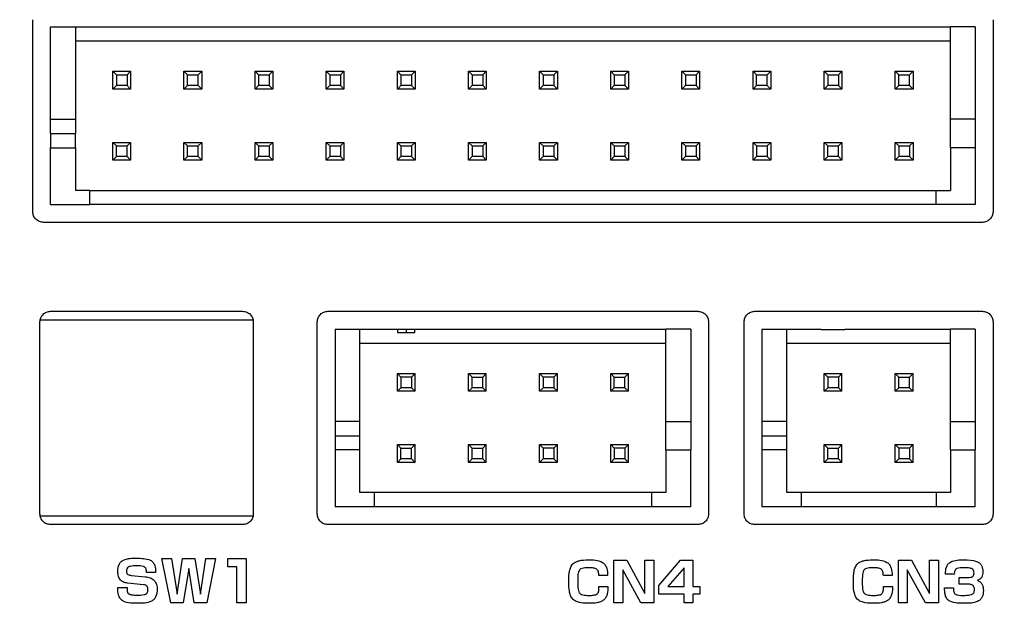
# Model space of a CAD drawing. Header units: millimetres. Extents: x 5 to 292, y 5 to 205.
# Tile 5 of 19: x 68 to 95, y 67 to 84. Entities that reach past the tile are written whole.
import ezdxf

# ---------------------------------------------------------------- set-up
doc = ezdxf.new("R2010")
doc.units = ezdxf.units.MM
doc.styles.add('SLDTEXTSTYLE0', font='TXT', dxfattribs={"width": 0.75, "bigfont": 'bigfont'})
doc.dimstyles.new('SLDDIMSTYLE1', dxfattribs={"dimtxt": 3.5, "dimasz": 2.5, "dimexe": 0, "dimexo": 0.0625, "dimgap": 0.875, "dimtad": 1, "dimdec": 1, "dimrnd": 1e-09, "dimzin": 12, "dimdsep": 46, "dimtxsty": 'SLDTEXTSTYLE0', "dimsah": 1, "dimcen": 0.09, "dimadec": 0, "dimazin": 3, "dimtfac": 1, "dimtdec": 1, "dimtofl": 0, "dimtmove": 0, "dimatfit": 3, "dimfxl": 1, "dimfrac": 2, "dimtolj": 1, "dimtzin": 12, "dimarcsym": 0})

# ---------------------------------------------------------------- blocks, each defined once
blk = doc.blocks.new('_D_1')
at = {"color": 7, "linetype": 'Continuous', "lineweight": 0}
for p, q in [((27.651, 72.708), (27.651, 38.787)), ((108.251, 72.708), (108.251, 38.787)), ((27.651, 39.787), (108.251, 39.787))]:
    blk.add_line(p, q, dxfattribs=at)
at = {"color": 7, "linetype": 'Continuous', "lineweight": 18}
for points in [[(27.651, 39.787), (30.151, 39.287), (30.151, 40.287)], [(108.251, 39.787), (105.751, 40.287), (105.751, 39.287)]]:
    blk.add_solid(points, dxfattribs=at)
at = {"color": 7, "linetype": 'Continuous', "lineweight": 18, "insert": (64.228, 44.299), "char_height": 3.5, "attachment_point": 1, "rotation": 0, "style": 'SLDTEXTSTYLE0'}
blk.add_mtext('80.6', dxfattribs=at)

msp = doc.modelspace()

# ---------------------------------------------------------------- linework, layer by layer
at = {"color": 7, "linetype": 'Continuous', "lineweight": 25}
for p, q in [((67.969, 78.671), (67.969, 84.071)), ((94.969, 84.071), (94.969, 78.671)), ((68.469, 83.871), (69.169, 83.871)), ((68.469, 81.271), (68.469, 83.871)), ((69.169, 83.871), (69.169, 81.271)), ((69.169, 83.871), (93.769, 83.871)), ((94.469, 83.871), (93.769, 83.871)), ((93.769, 81.271), (93.769, 83.871)), ((94.469, 83.871), (94.469, 81.271)), ((93.769, 83.471), (69.169, 83.471)), ((70.219, 82.621), (70.319, 82.521)), ((70.219, 82.621), (70.719, 82.621)), ((70.219, 82.121), (70.219, 82.621)), ((70.319, 82.521), (70.319, 82.221)), ((70.319, 82.521), (70.619, 82.521)), ((70.719, 82.621), (70.619, 82.521)), ((70.619, 82.521), (70.619, 82.221)), ((70.719, 82.621), (70.719, 82.121)), ((72.319, 82.521), (72.219, 82.621)), ((72.219, 82.621), (72.719, 82.621)), ((72.219, 82.121), (72.219, 82.621)), ((72.319, 82.521), (72.619, 82.521)), ((72.319, 82.221), (72.319, 82.521)), ((72.619, 82.521), (72.719, 82.621)), ((72.619, 82.221), (72.619, 82.521)), ((72.719, 82.621), (72.719, 82.121)), ((74.219, 82.121), (74.219, 82.621)), ((74.219, 82.621), (74.319, 82.521)), ((74.219, 82.621), (74.719, 82.621)), ((74.319, 82.521), (74.319, 82.221)), ((74.319, 82.521), (74.619, 82.521)), ((74.719, 82.621), (74.619, 82.521)), ((74.619, 82.521), (74.619, 82.221)), ((74.719, 82.621), (74.719, 82.121)), ((76.219, 82.621), (76.319, 82.521)), ((76.219, 82.621), (76.719, 82.621)), ((76.219, 82.121), (76.219, 82.621)), ((76.319, 82.521), (76.319, 82.221)), ((76.319, 82.521), (76.619, 82.521)), ((76.719, 82.621), (76.619, 82.521)), ((76.619, 82.521), (76.619, 82.221)), ((76.719, 82.621), (76.719, 82.121)), ((78.219, 82.621), (78.319, 82.521)), ((78.219, 82.621), (78.719, 82.621)), ((78.219, 82.121), (78.219, 82.621)), ((78.319, 82.521), (78.319, 82.221)), ((78.319, 82.521), (78.619, 82.521)), ((78.719, 82.621), (78.619, 82.521)), ((78.619, 82.521), (78.619, 82.221)), ((78.719, 82.621), (78.719, 82.121)), ((80.219, 82.621), (80.319, 82.521)), ((80.219, 82.621), (80.719, 82.621)), ((80.219, 82.121), (80.219, 82.621)), ((80.319, 82.521), (80.619, 82.521)), ((80.319, 82.521), (80.319, 82.221)), ((80.719, 82.621), (80.619, 82.521)), ((80.619, 82.521), (80.619, 82.221)), ((80.719, 82.621), (80.719, 82.121)), ((82.219, 82.621), (82.319, 82.521)), ((82.219, 82.621), (82.719, 82.621)), ((82.219, 82.121), (82.219, 82.621)), ((82.319, 82.521), (82.319, 82.221)), ((82.319, 82.521), (82.619, 82.521)), ((82.719, 82.621), (82.619, 82.521)), ((82.619, 82.521), (82.619, 82.221)), ((82.719, 82.621), (82.719, 82.121)), ((84.219, 82.121), (84.219, 82.621)), ((84.219, 82.621), (84.319, 82.521)), ((84.219, 82.621), (84.719, 82.621)), ((84.319, 82.521), (84.319, 82.221)), ((84.319, 82.521), (84.619, 82.521)), ((84.719, 82.621), (84.619, 82.521)), ((84.619, 82.521), (84.619, 82.221)), ((84.719, 82.621), (84.719, 82.121)), ((86.219, 82.621), (86.319, 82.521)), ((86.219, 82.621), (86.719, 82.621)), ((86.219, 82.121), (86.219, 82.621)), ((86.319, 82.521), (86.619, 82.521)), ((86.319, 82.521), (86.319, 82.221)), ((86.719, 82.621), (86.619, 82.521)), ((86.619, 82.521), (86.619, 82.221)), ((86.719, 82.621), (86.719, 82.121)), ((88.319, 82.521), (88.219, 82.621)), ((88.219, 82.621), (88.719, 82.621)), ((88.219, 82.121), (88.219, 82.621)), ((88.319, 82.521), (88.619, 82.521)), ((88.319, 82.221), (88.319, 82.521)), ((88.619, 82.521), (88.719, 82.621)), ((88.619, 82.221), (88.619, 82.521)), ((88.719, 82.621), (88.719, 82.121)), ((90.219, 82.621), (90.319, 82.521)), ((90.219, 82.621), (90.719, 82.621)), ((90.219, 82.121), (90.219, 82.621)), ((90.319, 82.521), (90.619, 82.521)), ((90.319, 82.521), (90.319, 82.221)), ((90.719, 82.621), (90.619, 82.521)), ((90.619, 82.521), (90.619, 82.221)), ((90.719, 82.621), (90.719, 82.121)), ((92.319, 82.521), (92.219, 82.621)), ((92.219, 82.621), (92.719, 82.621)), ((92.219, 82.121), (92.219, 82.621)), ((92.319, 82.221), (92.319, 82.521)), ((92.319, 82.521), (92.619, 82.521)), ((92.619, 82.521), (92.719, 82.621)), ((92.619, 82.221), (92.619, 82.521)), ((92.719, 82.621), (92.719, 82.121)), ((70.319, 82.221), (70.219, 82.121)), ((70.719, 82.121), (70.219, 82.121)), ((70.619, 82.221), (70.319, 82.221)), ((70.619, 82.221), (70.719, 82.121)), ((72.219, 82.121), (72.319, 82.221)), ((72.719, 82.121), (72.219, 82.121)), ((72.619, 82.221), (72.319, 82.221)), ((72.719, 82.121), (72.619, 82.221)), ((74.319, 82.221), (74.219, 82.121)), ((74.719, 82.121), (74.219, 82.121)), ((74.619, 82.221), (74.319, 82.221)), ((74.619, 82.221), (74.719, 82.121)), ((76.319, 82.221), (76.219, 82.121)), ((76.719, 82.121), (76.219, 82.121)), ((76.619, 82.221), (76.319, 82.221)), ((76.619, 82.221), (76.719, 82.121)), ((78.319, 82.221), (78.219, 82.121)), ((78.719, 82.121), (78.219, 82.121)), ((78.619, 82.221), (78.319, 82.221)), ((78.619, 82.221), (78.719, 82.121)), ((80.319, 82.221), (80.219, 82.121)), ((80.719, 82.121), (80.219, 82.121)), ((80.619, 82.221), (80.319, 82.221)), ((80.619, 82.221), (80.719, 82.121)), ((82.319, 82.221), (82.219, 82.121)), ((82.719, 82.121), (82.219, 82.121)), ((82.619, 82.221), (82.319, 82.221)), ((82.619, 82.221), (82.719, 82.121)), ((84.319, 82.221), (84.219, 82.121)), ((84.719, 82.121), (84.219, 82.121)), ((84.619, 82.221), (84.319, 82.221)), ((84.619, 82.221), (84.719, 82.121)), ((86.319, 82.221), (86.219, 82.121)), ((86.719, 82.121), (86.219, 82.121)), ((86.619, 82.221), (86.319, 82.221)), ((86.619, 82.221), (86.719, 82.121)), ((88.219, 82.121), (88.319, 82.221)), ((88.719, 82.121), (88.219, 82.121)), ((88.619, 82.221), (88.319, 82.221)), ((88.719, 82.121), (88.619, 82.221)), ((90.319, 82.221), (90.219, 82.121)), ((90.719, 82.121), (90.219, 82.121)), ((90.619, 82.221), (90.319, 82.221)), ((90.619, 82.221), (90.719, 82.121)), ((92.219, 82.121), (92.319, 82.221)), ((92.719, 82.121), (92.219, 82.121)), ((92.619, 82.221), (92.319, 82.221)), ((92.719, 82.121), (92.619, 82.221)), ((68.469, 81.271), (69.169, 81.271)), ((94.469, 81.271), (93.769, 81.271)), ((68.469, 80.871), (69.169, 80.871)), ((70.319, 80.521), (70.219, 80.621)), ((70.219, 80.621), (70.719, 80.621)), ((70.219, 80.121), (70.219, 80.621)), ((70.619, 80.521), (70.719, 80.621)), ((70.719, 80.621), (70.719, 80.121)), ((72.319, 80.521), (72.219, 80.621)), ((72.219, 80.621), (72.719, 80.621)), ((72.219, 80.121), (72.219, 80.621)), ((72.619, 80.521), (72.719, 80.621)), ((72.719, 80.621), (72.719, 80.121)), ((74.219, 80.121), (74.219, 80.621)), ((74.219, 80.621), (74.319, 80.521)), ((74.219, 80.621), (74.719, 80.621)), ((74.719, 80.621), (74.619, 80.521)), ((74.719, 80.621), (74.719, 80.121)), ((76.219, 80.621), (76.319, 80.521)), ((76.219, 80.621), (76.719, 80.621)), ((76.219, 80.121), (76.219, 80.621)), ((76.719, 80.621), (76.619, 80.521)), ((76.719, 80.621), (76.719, 80.121)), ((78.219, 80.621), (78.319, 80.521)), ((78.219, 80.621), (78.719, 80.621)), ((78.219, 80.121), (78.219, 80.621)), ((78.719, 80.621), (78.619, 80.521)), ((78.719, 80.621), (78.719, 80.121)), ((80.219, 80.621), (80.319, 80.521)), ((80.219, 80.621), (80.719, 80.621)), ((80.219, 80.121), (80.219, 80.621)), ((80.719, 80.621), (80.619, 80.521)), ((80.719, 80.621), (80.719, 80.121)), ((82.219, 80.121), (82.219, 80.621)), ((82.219, 80.621), (82.319, 80.521)), ((82.219, 80.621), (82.719, 80.621)), ((82.719, 80.621), (82.619, 80.521)), ((82.719, 80.621), (82.719, 80.121)), ((84.219, 80.621), (84.319, 80.521)), ((84.219, 80.621), (84.719, 80.621)), ((84.219, 80.121), (84.219, 80.621)), ((84.719, 80.621), (84.619, 80.521)), ((84.719, 80.621), (84.719, 80.121)), ((86.219, 80.121), (86.219, 80.621)), ((86.219, 80.621), (86.319, 80.521)), ((86.219, 80.621), (86.719, 80.621)), ((86.719, 80.621), (86.619, 80.521)), ((86.719, 80.621), (86.719, 80.121)), ((88.219, 80.121), (88.219, 80.621)), ((88.219, 80.621), (88.319, 80.521)), ((88.219, 80.621), (88.719, 80.621)), ((88.719, 80.621), (88.619, 80.521)), ((88.719, 80.621), (88.719, 80.121)), ((90.319, 80.521), (90.219, 80.621)), ((90.219, 80.621), (90.719, 80.621)), ((90.219, 80.121), (90.219, 80.621)), ((90.619, 80.521), (90.719, 80.621)), ((90.719, 80.621), (90.719, 80.121)), ((92.219, 80.121), (92.219, 80.621)), ((92.219, 80.621), (92.319, 80.521)), ((92.219, 80.621), (92.719, 80.621)), ((92.719, 80.621), (92.619, 80.521)), ((92.719, 80.621), (92.719, 80.121)), ((68.469, 78.871), (68.469, 80.471)), ((68.469, 80.471), (69.169, 80.471)), ((69.169, 80.471), (69.169, 79.271)), ((70.319, 80.221), (70.319, 80.521)), ((70.319, 80.521), (70.619, 80.521)), ((70.619, 80.221), (70.619, 80.521)), ((72.319, 80.221), (72.319, 80.521)), ((72.319, 80.521), (72.619, 80.521)), ((72.619, 80.221), (72.619, 80.521)), ((74.319, 80.521), (74.319, 80.221)), ((74.319, 80.521), (74.619, 80.521)), ((74.619, 80.521), (74.619, 80.221)), ((76.319, 80.521), (76.619, 80.521)), ((76.319, 80.521), (76.319, 80.221)), ((76.619, 80.521), (76.619, 80.221)), ((78.319, 80.521), (78.619, 80.521)), ((78.319, 80.521), (78.319, 80.221)), ((78.619, 80.521), (78.619, 80.221)), ((80.319, 80.521), (80.619, 80.521)), ((80.319, 80.521), (80.319, 80.221)), ((80.619, 80.521), (80.619, 80.221)), ((82.319, 80.521), (82.319, 80.221)), ((82.319, 80.521), (82.619, 80.521)), ((82.619, 80.521), (82.619, 80.221)), ((84.319, 80.521), (84.619, 80.521)), ((84.319, 80.521), (84.319, 80.221)), ((84.619, 80.521), (84.619, 80.221)), ((86.319, 80.521), (86.319, 80.221)), ((86.319, 80.521), (86.619, 80.521)), ((86.619, 80.521), (86.619, 80.221)), ((88.319, 80.521), (88.319, 80.221)), ((88.319, 80.521), (88.619, 80.521)), ((88.619, 80.521), (88.619, 80.221)), ((90.319, 80.221), (90.319, 80.521)), ((90.319, 80.521), (90.619, 80.521)), ((90.619, 80.221), (90.619, 80.521)), ((92.319, 80.521), (92.319, 80.221)), ((92.319, 80.521), (92.619, 80.521)), ((92.619, 80.521), (92.619, 80.221)), ((93.769, 80.471), (93.769, 79.271)), ((94.469, 80.471), (93.769, 80.471)), ((94.469, 80.471), (94.469, 78.871)), ((70.219, 80.121), (70.319, 80.221)), ((70.719, 80.121), (70.219, 80.121)), ((70.619, 80.221), (70.319, 80.221)), ((70.719, 80.121), (70.619, 80.221)), ((72.219, 80.121), (72.319, 80.221)), ((72.719, 80.121), (72.219, 80.121)), ((72.619, 80.221), (72.319, 80.221)), ((72.719, 80.121), (72.619, 80.221)), ((74.319, 80.221), (74.219, 80.121)), ((74.719, 80.121), (74.219, 80.121)), ((74.619, 80.221), (74.319, 80.221)), ((74.619, 80.221), (74.719, 80.121)), ((76.319, 80.221), (76.219, 80.121)), ((76.719, 80.121), (76.219, 80.121)), ((76.619, 80.221), (76.319, 80.221)), ((76.619, 80.221), (76.719, 80.121)), ((78.319, 80.221), (78.219, 80.121)), ((78.719, 80.121), (78.219, 80.121)), ((78.619, 80.221), (78.319, 80.221)), ((78.619, 80.221), (78.719, 80.121)), ((80.319, 80.221), (80.219, 80.121)), ((80.719, 80.121), (80.219, 80.121)), ((80.619, 80.221), (80.319, 80.221)), ((80.619, 80.221), (80.719, 80.121)), ((82.319, 80.221), (82.219, 80.121)), ((82.719, 80.121), (82.219, 80.121)), ((82.619, 80.221), (82.319, 80.221)), ((82.619, 80.221), (82.719, 80.121)), ((84.319, 80.221), (84.219, 80.121)), ((84.719, 80.121), (84.219, 80.121)), ((84.619, 80.221), (84.319, 80.221)), ((84.619, 80.221), (84.719, 80.121)), ((86.319, 80.221), (86.219, 80.121)), ((86.719, 80.121), (86.219, 80.121)), ((86.619, 80.221), (86.319, 80.221)), ((86.619, 80.221), (86.719, 80.121)), ((88.319, 80.221), (88.219, 80.121)), ((88.719, 80.121), (88.219, 80.121)), ((88.619, 80.221), (88.319, 80.221)), ((88.619, 80.221), (88.719, 80.121)), ((90.219, 80.121), (90.319, 80.221)), ((90.719, 80.121), (90.219, 80.121)), ((90.619, 80.221), (90.319, 80.221)), ((90.719, 80.121), (90.619, 80.221)), ((92.319, 80.221), (92.219, 80.121)), ((92.719, 80.121), (92.219, 80.121)), ((92.619, 80.221), (92.319, 80.221)), ((92.619, 80.221), (92.719, 80.121)), ((69.569, 79.271), (69.169, 79.271)), ((69.569, 78.871), (69.569, 79.271)), ((69.569, 79.271), (93.369, 79.271)), ((93.369, 79.271), (93.769, 79.271)), ((93.369, 78.871), (93.369, 79.271)), ((68.469, 78.871), (69.569, 78.871)), ((93.369, 78.871), (69.569, 78.871)), ((94.469, 78.871), (93.369, 78.871)), ((94.669, 78.371), (68.269, 78.371)), ((68.469, 75.871), (73.869, 75.871)), ((76.269, 75.871), (86.669, 75.871)), ((88.269, 75.871), (94.669, 75.871)), ((74.169, 75.621), (68.169, 75.621)), ((68.169, 70.171), (68.169, 75.571)), ((74.169, 75.571), (74.169, 70.171)), ((75.969, 70.171), (75.969, 75.571)), ((76.469, 75.371), (76.469, 72.771)), ((76.469, 75.371), (77.169, 75.371)), ((77.169, 72.771), (77.169, 75.371)), ((77.169, 75.371), (78.228, 75.371)), ((78.228, 75.371), (78.228, 75.271)), ((78.228, 75.371), (78.469, 75.371)), ((78.469, 75.371), (78.469, 75.271)), ((78.469, 75.371), (78.71, 75.371)), ((78.71, 75.271), (78.71, 75.371)), ((78.71, 75.371), (85.769, 75.371)), ((86.469, 75.371), (85.769, 75.371)), ((85.769, 72.771), (85.769, 75.371)), ((86.469, 75.371), (86.469, 72.771)), ((86.969, 75.571), (86.969, 70.171)), ((87.969, 70.171), (87.969, 75.571)), ((88.469, 75.371), (88.469, 72.771)), ((88.469, 75.371), (89.169, 75.371)), ((89.169, 72.771), (89.169, 75.371)), ((89.169, 75.371), (90.14, 75.371)), ((90.14, 75.361), (90.798, 75.361)), ((90.798, 75.371), (93.769, 75.371)), ((94.469, 75.371), (93.769, 75.371)), ((93.769, 72.771), (93.769, 75.371)), ((94.469, 75.371), (94.469, 72.771)), ((94.969, 75.571), (94.969, 70.171)), ((78.228, 75.271), (78.71, 75.271)), ((77.169, 74.971), (85.769, 74.971)), ((89.169, 74.971), (93.769, 74.971)), ((78.219, 74.121), (78.319, 74.021)), ((78.219, 74.121), (78.719, 74.121)), ((78.219, 73.621), (78.219, 74.121)), ((78.619, 74.021), (78.319, 74.021)), ((78.319, 74.021), (78.319, 73.721)), ((78.719, 74.121), (78.619, 74.021)), ((78.619, 74.021), (78.619, 73.721)), ((78.719, 73.621), (78.719, 74.121)), ((80.219, 73.621), (80.219, 74.121)), ((80.319, 74.021), (80.219, 74.121)), ((80.219, 74.121), (80.719, 74.121)), ((80.319, 73.721), (80.319, 74.021)), ((80.319, 74.021), (80.619, 74.021)), ((80.619, 74.021), (80.719, 74.121)), ((80.619, 73.721), (80.619, 74.021)), ((80.719, 73.621), (80.719, 74.121)), ((82.219, 73.621), (82.219, 74.121)), ((82.219, 74.121), (82.319, 74.021)), ((82.219, 74.121), (82.719, 74.121)), ((82.319, 74.021), (82.319, 73.721)), ((82.619, 74.021), (82.319, 74.021)), ((82.719, 74.121), (82.619, 74.021)), ((82.619, 74.021), (82.619, 73.721)), ((82.719, 73.621), (82.719, 74.121)), ((84.319, 74.021), (84.219, 74.121)), ((84.219, 74.121), (84.719, 74.121)), ((84.219, 73.621), (84.219, 74.121)), ((84.319, 73.721), (84.319, 74.021)), ((84.319, 74.021), (84.619, 74.021)), ((84.619, 74.021), (84.719, 74.121)), ((84.619, 73.721), (84.619, 74.021)), ((84.719, 73.621), (84.719, 74.121)), ((90.219, 74.121), (90.319, 74.021)), ((90.219, 74.121), (90.719, 74.121)), ((90.219, 73.621), (90.219, 74.121)), ((90.319, 74.021), (90.319, 73.721)), ((90.619, 74.021), (90.319, 74.021)), ((90.719, 74.121), (90.619, 74.021)), ((90.619, 74.021), (90.619, 73.721)), ((90.719, 73.621), (90.719, 74.121)), ((92.319, 74.021), (92.219, 74.121)), ((92.219, 74.121), (92.719, 74.121)), ((92.219, 73.621), (92.219, 74.121)), ((92.319, 74.021), (92.619, 74.021)), ((92.319, 73.721), (92.319, 74.021)), ((92.619, 74.021), (92.719, 74.121)), ((92.619, 73.721), (92.619, 74.021)), ((92.719, 73.621), (92.719, 74.121)), ((78.319, 73.721), (78.219, 73.621)), ((78.619, 73.721), (78.319, 73.721)), ((78.619, 73.721), (78.719, 73.621)), ((80.219, 73.621), (80.319, 73.721)), ((80.619, 73.721), (80.319, 73.721)), ((80.719, 73.621), (80.619, 73.721)), ((82.319, 73.721), (82.219, 73.621)), ((82.619, 73.721), (82.319, 73.721)), ((82.619, 73.721), (82.719, 73.621)), ((84.219, 73.621), (84.319, 73.721)), ((84.619, 73.721), (84.319, 73.721)), ((84.719, 73.621), (84.619, 73.721)), ((90.319, 73.721), (90.219, 73.621)), ((90.619, 73.721), (90.319, 73.721)), ((90.619, 73.721), (90.719, 73.621)), ((92.219, 73.621), (92.319, 73.721)), ((92.619, 73.721), (92.319, 73.721)), ((92.719, 73.621), (92.619, 73.721)), ((78.719, 73.621), (78.219, 73.621)), ((80.719, 73.621), (80.219, 73.621)), ((82.719, 73.621), (82.219, 73.621)), ((84.719, 73.621), (84.219, 73.621)), ((90.719, 73.621), (90.219, 73.621)), ((92.719, 73.621), (92.219, 73.621)), ((77.169, 72.771), (76.469, 72.771)), ((85.769, 72.771), (86.469, 72.771)), ((89.169, 72.771), (88.469, 72.771)), ((93.769, 72.771), (94.469, 72.771)), ((76.469, 72.371), (77.169, 72.371)), ((88.469, 72.371), (89.169, 72.371)), ((78.319, 72.021), (78.219, 72.121)), ((78.219, 72.121), (78.719, 72.121)), ((78.219, 71.621), (78.219, 72.121)), ((78.319, 72.021), (78.619, 72.021)), ((78.319, 71.721), (78.319, 72.021)), ((78.619, 72.021), (78.719, 72.121)), ((78.619, 71.721), (78.619, 72.021)), ((78.719, 71.621), (78.719, 72.121)), ((80.219, 71.621), (80.219, 72.121)), ((80.319, 72.021), (80.219, 72.121)), ((80.219, 72.121), (80.719, 72.121)), ((80.319, 71.721), (80.319, 72.021)), ((80.319, 72.021), (80.619, 72.021)), ((80.619, 72.021), (80.719, 72.121)), ((80.619, 71.721), (80.619, 72.021)), ((80.719, 71.621), (80.719, 72.121)), ((82.219, 71.621), (82.219, 72.121)), ((82.219, 72.121), (82.319, 72.021)), ((82.219, 72.121), (82.719, 72.121)), ((82.319, 72.021), (82.319, 71.721)), ((82.619, 72.021), (82.319, 72.021)), ((82.719, 72.121), (82.619, 72.021)), ((82.619, 72.021), (82.619, 71.721)), ((82.719, 71.621), (82.719, 72.121)), ((84.219, 71.621), (84.219, 72.121)), ((84.219, 72.121), (84.319, 72.021)), ((84.219, 72.121), (84.719, 72.121)), ((84.319, 72.021), (84.319, 71.721)), ((84.619, 72.021), (84.319, 72.021)), ((84.719, 72.121), (84.619, 72.021)), ((84.619, 72.021), (84.619, 71.721)), ((84.719, 71.621), (84.719, 72.121)), ((90.219, 71.621), (90.219, 72.121)), ((90.319, 72.021), (90.219, 72.121)), ((90.219, 72.121), (90.719, 72.121)), ((90.319, 71.721), (90.319, 72.021)), ((90.319, 72.021), (90.619, 72.021)), ((90.619, 72.021), (90.719, 72.121)), ((90.619, 71.721), (90.619, 72.021)), ((90.719, 71.621), (90.719, 72.121)), ((92.219, 71.621), (92.219, 72.121)), ((92.219, 72.121), (92.319, 72.021)), ((92.219, 72.121), (92.719, 72.121)), ((92.319, 72.021), (92.319, 71.721)), ((92.619, 72.021), (92.319, 72.021)), ((92.719, 72.121), (92.619, 72.021)), ((92.619, 72.021), (92.619, 71.721)), ((92.719, 71.621), (92.719, 72.121)), ((76.469, 71.971), (76.469, 70.371)), ((77.169, 71.971), (76.469, 71.971)), ((77.169, 70.771), (77.169, 71.971)), ((78.219, 71.621), (78.319, 71.721)), ((78.619, 71.721), (78.319, 71.721)), ((78.719, 71.621), (78.619, 71.721)), ((80.219, 71.621), (80.319, 71.721)), ((80.619, 71.721), (80.319, 71.721)), ((80.719, 71.621), (80.619, 71.721)), ((82.319, 71.721), (82.219, 71.621)), ((82.619, 71.721), (82.319, 71.721)), ((82.619, 71.721), (82.719, 71.621)), ((84.319, 71.721), (84.219, 71.621)), ((84.619, 71.721), (84.319, 71.721)), ((84.619, 71.721), (84.719, 71.621)), ((85.769, 71.971), (86.469, 71.971)), ((85.769, 71.971), (85.769, 70.771)), ((86.469, 70.371), (86.469, 71.971)), ((88.469, 71.971), (88.469, 70.371)), ((89.169, 71.971), (88.469, 71.971)), ((89.169, 70.771), (89.169, 71.971)), ((90.219, 71.621), (90.319, 71.721)), ((90.619, 71.721), (90.319, 71.721)), ((90.719, 71.621), (90.619, 71.721)), ((92.319, 71.721), (92.219, 71.621)), ((92.619, 71.721), (92.319, 71.721)), ((92.619, 71.721), (92.719, 71.621)), ((93.769, 71.971), (94.469, 71.971)), ((93.769, 71.971), (93.769, 70.771)), ((94.469, 70.371), (94.469, 71.971)), ((78.719, 71.621), (78.219, 71.621)), ((80.719, 71.621), (80.219, 71.621)), ((82.719, 71.621), (82.219, 71.621)), ((84.719, 71.621), (84.219, 71.621)), ((90.719, 71.621), (90.219, 71.621)), ((92.719, 71.621), (92.219, 71.621)), ((77.569, 70.771), (77.169, 70.771)), ((77.569, 70.771), (77.569, 70.371)), ((85.369, 70.771), (77.569, 70.771)), ((85.369, 70.771), (85.369, 70.371)), ((85.769, 70.771), (85.369, 70.771)), ((89.569, 70.771), (89.169, 70.771)), ((89.569, 70.771), (89.569, 70.371)), ((93.369, 70.771), (89.569, 70.771)), ((93.769, 70.771), (93.369, 70.771)), ((93.369, 70.771), (93.369, 70.371)), ((77.569, 70.371), (76.469, 70.371)), ((85.369, 70.371), (77.569, 70.371)), ((86.469, 70.371), (85.369, 70.371)), ((89.569, 70.371), (88.469, 70.371)), ((93.369, 70.371), (89.569, 70.371)), ((94.469, 70.371), (93.369, 70.371)), ((68.169, 70.121), (74.169, 70.121)), ((73.869, 69.871), (68.469, 69.871)), ((86.669, 69.871), (76.269, 69.871)), ((94.669, 69.871), (88.269, 69.871)), ((71.601, 68.914), (71.87, 68.914)), ((71.85, 67.672), (71.601, 68.914)), ((71.87, 68.914), (72.026, 67.919)), ((72.026, 67.919), (72.181, 68.914)), ((72.181, 68.914), (72.527, 68.914)), ((72.527, 68.914), (72.682, 67.919)), ((72.682, 67.919), (72.838, 68.914)), ((72.838, 68.914), (73.106, 68.914)), ((73.106, 68.914), (72.858, 67.672)), ((73.456, 68.914), (73.969, 68.914)), ((73.456, 68.682), (73.456, 68.914)), ((73.709, 68.682), (73.456, 68.682)), ((73.709, 67.672), (73.709, 68.682)), ((73.969, 68.914), (73.969, 67.672)), ((84.307, 68.867), (84.673, 68.867)), ((84.307, 67.672), (84.307, 68.867)), ((84.673, 68.867), (85.181, 67.938)), ((85.181, 68.867), (85.43, 68.867)), ((85.181, 67.938), (85.181, 68.867)), ((85.43, 68.867), (85.43, 67.672)), ((85.57, 68.155), (86.178, 68.867)), ((86.279, 68.659), (85.826, 68.135)), ((86.178, 68.867), (86.528, 68.867)), ((86.279, 68.135), (86.279, 68.659)), ((86.528, 68.867), (86.528, 68.135)), ((92.307, 68.867), (92.673, 68.867)), ((92.307, 67.672), (92.307, 68.867)), ((92.673, 68.867), (93.181, 67.938)), ((93.181, 68.867), (93.43, 68.867)), ((93.181, 67.938), (93.181, 68.867)), ((93.43, 68.867), (93.43, 67.672)), ((70.741, 68.443), (71.131, 68.406)), ((71.423, 68.525), (71.164, 68.525)), ((72.354, 68.639), (72.197, 67.672)), ((72.511, 67.672), (72.354, 68.639)), ((84.132, 68.436), (83.884, 68.436)), ((84.558, 68.601), (84.558, 67.672)), ((85.065, 67.672), (84.558, 68.601)), ((92.132, 68.436), (91.884, 68.436)), ((92.558, 68.601), (92.558, 67.672)), ((93.065, 67.672), (92.558, 68.601)), ((93.88, 68.481), (93.631, 68.481)), ((94.02, 68.388), (94.27, 68.388)), ((94.02, 68.193), (94.02, 68.388)), ((71.083, 68.181), (70.63, 68.226)), ((83.889, 68.13), (84.141, 68.13)), ((85.57, 67.912), (85.57, 68.155)), ((85.826, 68.135), (86.279, 68.135)), ((86.528, 68.135), (86.722, 68.135)), ((86.722, 68.135), (86.722, 67.912)), ((91.889, 68.13), (92.141, 68.13)), ((94.27, 68.193), (94.02, 68.193)), ((70.358, 68.102), (70.619, 68.102)), ((86.279, 67.912), (85.57, 67.912)), ((86.279, 67.672), (86.279, 67.912)), ((86.528, 67.912), (86.528, 67.672)), ((86.722, 67.912), (86.528, 67.912)), ((93.607, 68.097), (93.858, 68.097)), ((72.197, 67.672), (71.85, 67.672)), ((72.858, 67.672), (72.511, 67.672)), ((73.969, 67.672), (73.709, 67.672)), ((84.558, 67.672), (84.307, 67.672)), ((85.43, 67.672), (85.065, 67.672)), ((86.528, 67.672), (86.279, 67.672)), ((92.558, 67.672), (92.307, 67.672)), ((93.43, 67.672), (93.065, 67.672))]:
    msp.add_line(p, q, dxfattribs=at)
for points, knots in [([(68.469, 80.871), (68.469, 80.924), (68.469, 81.029), (68.469, 81.161), (68.469, 81.253), (68.469, 81.265), (68.469, 81.271)], [0, 0, 0, 0, 0.249999, 0.5, 0.750002, 1, 1, 1, 1]), ([(69.169, 81.271), (69.169, 81.265), (69.169, 81.253), (69.169, 81.161), (69.169, 81.029), (69.169, 80.924), (69.169, 80.871)], [0, 0, 0, 0, 0.249998, 0.5, 0.750001, 1, 1, 1, 1]), ([(93.769, 80.471), (93.769, 80.478), (93.769, 80.49), (93.769, 80.582), (93.769, 80.714), (93.769, 80.871), (93.769, 81.029), (93.769, 81.161), (93.769, 81.253), (93.769, 81.265), (93.769, 81.271)], [0, 0, 0, 0, 0.124999, 0.25, 0.375, 0.499999, 0.624999, 0.75, 0.874998, 1, 1, 1, 1]), ([(94.469, 81.271), (94.469, 81.265), (94.469, 81.253), (94.469, 81.161), (94.469, 81.029), (94.469, 80.871), (94.469, 80.714), (94.469, 80.582), (94.469, 80.49), (94.469, 80.478), (94.469, 80.471)], [0, 0, 0, 0, 0.125002, 0.25, 0.375001, 0.500001, 0.625, 0.75, 0.875001, 1, 1, 1, 1]), ([(68.469, 80.871), (68.469, 80.819), (68.469, 80.714), (68.469, 80.582), (68.469, 80.49), (68.469, 80.478), (68.469, 80.471)], [0, 0, 0, 0, 0.25, 0.5, 0.750002, 1, 1, 1, 1]), ([(69.169, 80.471), (69.169, 80.478), (69.169, 80.49), (69.169, 80.582), (69.169, 80.714), (69.169, 80.819), (69.169, 80.871)], [0, 0, 0, 0, 0.249998, 0.5, 0.75, 1, 1, 1, 1]), ([(68.269, 78.371), (68.23, 78.376), (68.151, 78.385), (68.052, 78.454), (67.983, 78.554), (67.974, 78.632), (67.969, 78.671)], [0, 0, 0, 0, 0.25, 0.5000001, 0.7499999, 1, 1, 1, 1]), ([(94.969, 78.671), (94.965, 78.632), (94.956, 78.554), (94.886, 78.454), (94.787, 78.385), (94.708, 78.376), (94.669, 78.371)], [0, 0, 0, 0, 0.249999, 0.499998, 0.749998, 1, 1, 1, 1]), ([(68.169, 75.571), (68.174, 75.611), (68.183, 75.689), (68.252, 75.789), (68.351, 75.858), (68.43, 75.867), (68.469, 75.871)], [0, 0, 0, 0, 0.25, 0.5, 0.75, 1, 1, 1, 1]), ([(73.869, 75.871), (73.908, 75.867), (73.987, 75.858), (74.086, 75.789), (74.156, 75.689), (74.165, 75.611), (74.169, 75.571)], [0, 0, 0, 0, 0.25, 0.4999998, 0.75, 1, 1, 1, 1]), ([(75.969, 75.571), (75.974, 75.611), (75.983, 75.689), (76.052, 75.789), (76.151, 75.858), (76.23, 75.867), (76.269, 75.871)], [0, 0, 0, 0, 0.2499999, 0.5000004, 0.7500001, 1, 1, 1, 1]), ([(86.669, 75.871), (86.708, 75.867), (86.787, 75.858), (86.886, 75.789), (86.956, 75.689), (86.965, 75.611), (86.969, 75.571)], [0, 0, 0, 0, 0.249998, 0.499999, 0.75, 1, 1, 1, 1]), ([(87.969, 75.571), (87.974, 75.611), (87.983, 75.689), (88.052, 75.789), (88.151, 75.858), (88.23, 75.867), (88.269, 75.871)], [0, 0, 0, 0, 0.25, 0.500001, 0.750002, 1, 1, 1, 1]), ([(94.669, 75.871), (94.708, 75.867), (94.787, 75.858), (94.886, 75.789), (94.956, 75.689), (94.965, 75.611), (94.969, 75.571)], [0, 0, 0, 0, 0.250002, 0.500001, 0.749999, 1, 1, 1, 1]), ([(76.469, 72.771), (76.469, 72.765), (76.469, 72.753), (76.469, 72.661), (76.469, 72.529), (76.469, 72.424), (76.469, 72.371)], [0, 0, 0, 0, 0.249998, 0.5, 0.75, 1, 1, 1, 1]), ([(77.169, 72.371), (77.169, 72.424), (77.169, 72.529), (77.169, 72.661), (77.169, 72.753), (77.169, 72.765), (77.169, 72.771)], [0, 0, 0, 0, 0.25, 0.5, 0.750002, 1, 1, 1, 1]), ([(85.769, 71.971), (85.769, 71.978), (85.769, 71.99), (85.769, 72.082), (85.769, 72.214), (85.769, 72.371), (85.769, 72.529), (85.769, 72.661), (85.769, 72.753), (85.769, 72.765), (85.769, 72.771)], [0, 0, 0, 0, 0.124999, 0.25, 0.375, 0.5, 0.625, 0.75, 0.875001, 1, 1, 1, 1]), ([(86.469, 72.771), (86.469, 72.765), (86.469, 72.753), (86.469, 72.661), (86.469, 72.529), (86.469, 72.371), (86.469, 72.214), (86.469, 72.082), (86.469, 71.99), (86.469, 71.978), (86.469, 71.971)], [0, 0, 0, 0, 0.124999, 0.25, 0.375, 0.5, 0.625, 0.75, 0.875001, 1, 1, 1, 1]), ([(88.469, 72.771), (88.469, 72.765), (88.469, 72.753), (88.469, 72.661), (88.469, 72.529), (88.469, 72.424), (88.469, 72.371)], [0, 0, 0, 0, 0.249998, 0.5, 0.75, 1, 1, 1, 1]), ([(89.169, 72.371), (89.169, 72.424), (89.169, 72.529), (89.169, 72.661), (89.169, 72.753), (89.169, 72.765), (89.169, 72.771)], [0, 0, 0, 0, 0.25, 0.5, 0.750002, 1, 1, 1, 1]), ([(93.769, 71.971), (93.769, 71.978), (93.769, 71.99), (93.769, 72.082), (93.769, 72.214), (93.769, 72.371), (93.769, 72.529), (93.769, 72.661), (93.769, 72.753), (93.769, 72.765), (93.769, 72.771)], [0, 0, 0, 0, 0.124999, 0.25, 0.375, 0.5, 0.625, 0.75, 0.875001, 1, 1, 1, 1]), ([(94.469, 72.771), (94.469, 72.765), (94.469, 72.753), (94.469, 72.661), (94.469, 72.529), (94.469, 72.371), (94.469, 72.214), (94.469, 72.082), (94.469, 71.99), (94.469, 71.978), (94.469, 71.971)], [0, 0, 0, 0, 0.124999, 0.25, 0.375, 0.5, 0.625, 0.75, 0.875001, 1, 1, 1, 1]), ([(76.469, 72.371), (76.469, 72.319), (76.469, 72.214), (76.469, 72.082), (76.469, 71.99), (76.469, 71.978), (76.469, 71.971)], [0, 0, 0, 0, 0.25, 0.5, 0.750002, 1, 1, 1, 1]), ([(77.169, 71.971), (77.169, 71.978), (77.169, 71.99), (77.169, 72.082), (77.169, 72.214), (77.169, 72.319), (77.169, 72.371)], [0, 0, 0, 0, 0.249998, 0.5, 0.75, 1, 1, 1, 1]), ([(88.469, 72.371), (88.469, 72.319), (88.469, 72.214), (88.469, 72.082), (88.469, 71.99), (88.469, 71.978), (88.469, 71.971)], [0, 0, 0, 0, 0.25, 0.5, 0.750002, 1, 1, 1, 1]), ([(89.169, 71.971), (89.169, 71.978), (89.169, 71.99), (89.169, 72.082), (89.169, 72.214), (89.169, 72.319), (89.169, 72.371)], [0, 0, 0, 0, 0.249998, 0.5, 0.75, 1, 1, 1, 1]), ([(68.469, 69.871), (68.43, 69.876), (68.351, 69.885), (68.252, 69.954), (68.183, 70.054), (68.174, 70.132), (68.169, 70.171)], [0, 0, 0, 0, 0.25, 0.5, 0.75, 1, 1, 1, 1]), ([(74.169, 70.171), (74.165, 70.132), (74.156, 70.054), (74.086, 69.954), (73.987, 69.885), (73.908, 69.876), (73.869, 69.871)], [0, 0, 0, 0, 0.25, 0.5, 0.75, 1, 1, 1, 1]), ([(76.269, 69.871), (76.23, 69.876), (76.151, 69.885), (76.052, 69.954), (75.983, 70.054), (75.974, 70.132), (75.969, 70.171)], [0, 0, 0, 0, 0.25, 0.5, 0.75, 1, 1, 1, 1]), ([(86.969, 70.171), (86.965, 70.132), (86.956, 70.054), (86.886, 69.954), (86.787, 69.885), (86.708, 69.876), (86.669, 69.871)], [0, 0, 0, 0, 0.25, 0.500001, 0.750002, 1, 1, 1, 1]), ([(88.269, 69.871), (88.23, 69.876), (88.151, 69.885), (88.052, 69.954), (87.983, 70.054), (87.974, 70.132), (87.969, 70.171)], [0, 0, 0, 0, 0.249998, 0.499999, 0.75, 1, 1, 1, 1]), ([(94.969, 70.171), (94.965, 70.132), (94.956, 70.054), (94.886, 69.954), (94.787, 69.885), (94.708, 69.876), (94.669, 69.871)], [0, 0, 0, 0, 0.2500005, 0.499999, 0.7499981, 1, 1, 1, 1]), ([(70.358, 68.566), (70.363, 68.628), (70.372, 68.721), (70.431, 68.814), (70.478, 68.853), (70.561, 68.895), (70.697, 68.928), (70.82, 68.928), (70.881, 68.929)], [0, 0, 0, 0, 0.249354, 0.374118, 0.436715, 0.499314, 0.749539, 1, 1, 1, 1]), ([(70.891, 68.711), (70.829, 68.711), (70.752, 68.711), (70.668, 68.688), (70.643, 68.67), (70.622, 68.647), (70.608, 68.61), (70.606, 68.579), (70.605, 68.563)], [0, 0, 0, 0, 0.499858, 0.624851, 0.687426, 0.750066, 0.87483, 1, 1, 1, 1]), ([(70.881, 68.929), (70.947, 68.927), (71.08, 68.924), (71.231, 68.896), (71.318, 68.847), (71.364, 68.798), (71.42, 68.693), (71.422, 68.592), (71.423, 68.525)], [0, 0, 0, 0, 0.2507077, 0.5004676, 0.5631085, 0.6257048, 0.7505999, 1, 1, 1, 1]), ([(71.164, 68.525), (71.164, 68.558), (71.164, 68.6), (71.144, 68.645), (71.129, 68.665), (71.109, 68.68), (71.034, 68.714), (70.958, 68.712), (70.891, 68.711)], [0, 0, 0, 0, 0.249483, 0.312175, 0.374854, 0.437465, 0.50019, 1, 1, 1, 1]), ([(83.041, 68.25), (83.04, 68.332), (83.039, 68.456), (83.072, 68.618), (83.111, 68.715), (83.164, 68.779), (83.232, 68.826), (83.37, 68.875), (83.494, 68.879), (83.577, 68.881)], [0, 0, 0, 0, 0.250224, 0.375361, 0.500234, 0.562671, 0.625195, 0.750075, 1, 1, 1, 1]), ([(83.6, 68.657), (83.55, 68.658), (83.475, 68.66), (83.39, 68.635), (83.348, 68.607), (83.306, 68.544), (83.292, 68.429), (83.292, 68.33), (83.291, 68.28)], [0, 0, 0, 0, 0.250172, 0.375073, 0.437666, 0.500143, 0.749445, 1, 1, 1, 1]), ([(83.577, 68.881), (83.647, 68.881), (83.786, 68.881), (83.942, 68.84), (84.028, 68.779), (84.073, 68.725), (84.123, 68.611), (84.129, 68.506), (84.132, 68.436)], [0, 0, 0, 0, 0.250514, 0.499906, 0.562487, 0.625085, 0.75001, 1, 1, 1, 1]), ([(83.884, 68.436), (83.883, 68.472), (83.881, 68.526), (83.856, 68.584), (83.832, 68.611), (83.787, 68.641), (83.706, 68.658), (83.636, 68.657), (83.6, 68.657)], [0, 0, 0, 0, 0.249984, 0.374963, 0.437562, 0.500157, 0.749506, 1, 1, 1, 1]), ([(91.041, 68.25), (91.04, 68.332), (91.039, 68.456), (91.072, 68.618), (91.111, 68.715), (91.164, 68.779), (91.232, 68.826), (91.37, 68.875), (91.494, 68.879), (91.577, 68.881)], [0, 0, 0, 0, 0.250223, 0.37536, 0.500233, 0.56267, 0.625194, 0.750075, 1, 1, 1, 1]), ([(91.6, 68.657), (91.55, 68.658), (91.475, 68.66), (91.39, 68.635), (91.348, 68.607), (91.306, 68.544), (91.292, 68.429), (91.292, 68.33), (91.291, 68.28)], [0, 0, 0, 0, 0.250174, 0.375073, 0.437668, 0.500145, 0.749446, 1, 1, 1, 1]), ([(91.577, 68.881), (91.647, 68.881), (91.786, 68.881), (91.942, 68.84), (92.028, 68.779), (92.073, 68.725), (92.123, 68.611), (92.129, 68.506), (92.132, 68.436)], [0, 0, 0, 0, 0.250512, 0.499906, 0.562487, 0.625086, 0.75001, 1, 1, 1, 1]), ([(91.884, 68.436), (91.883, 68.472), (91.881, 68.526), (91.856, 68.584), (91.832, 68.611), (91.787, 68.641), (91.706, 68.658), (91.636, 68.657), (91.6, 68.657)], [0, 0, 0, 0, 0.249986, 0.374962, 0.437564, 0.500156, 0.74951, 1, 1, 1, 1]), ([(93.631, 68.481), (93.634, 68.546), (93.638, 68.643), (93.688, 68.746), (93.732, 68.793), (93.812, 68.847), (93.958, 68.879), (94.085, 68.88), (94.149, 68.881)], [0, 0, 0, 0, 0.249808, 0.374709, 0.437353, 0.499999, 0.749407, 1, 1, 1, 1]), ([(94.137, 68.657), (94.074, 68.658), (94.003, 68.658), (93.931, 68.628), (93.907, 68.609), (93.887, 68.574), (93.878, 68.528), (93.88, 68.497), (93.88, 68.481)], [0, 0, 0, 0, 0.499664, 0.562372, 0.624962, 0.749664, 0.874717, 1, 1, 1, 1]), ([(94.433, 68.517), (94.432, 68.532), (94.431, 68.556), (94.42, 68.586), (94.408, 68.606), (94.391, 68.622), (94.363, 68.638), (94.278, 68.657), (94.2, 68.657), (94.137, 68.657)], [0, 0, 0, 0, 0.12499, 0.1875634, 0.2501098, 0.3126261, 0.3751618, 0.5002038, 1, 1, 1, 1]), ([(94.149, 68.881), (94.272, 68.881), (94.425, 68.881), (94.59, 68.799), (94.646, 68.724), (94.675, 68.638), (94.68, 68.578), (94.683, 68.548)], [0, 0, 0, 0, 0.499641, 0.624453, 0.749273, 0.874524, 1, 1, 1, 1]), ([(70.63, 68.226), (70.59, 68.234), (70.529, 68.245), (70.458, 68.287), (70.403, 68.348), (70.364, 68.445), (70.36, 68.526), (70.358, 68.566)], [0, 0, 0, 0, 0.249964, 0.375112, 0.500116, 0.750011, 1, 1, 1, 1]), ([(70.605, 68.563), (70.606, 68.546), (70.607, 68.52), (70.624, 68.489), (70.648, 68.465), (70.69, 68.45), (70.724, 68.445), (70.741, 68.443)], [0, 0, 0, 0, 0.249405, 0.374693, 0.499741, 0.749419, 1, 1, 1, 1]), ([(71.131, 68.406), (71.177, 68.398), (71.245, 68.385), (71.33, 68.348), (71.386, 68.307), (71.425, 68.248), (71.447, 68.183), (71.468, 68.117), (71.467, 68.07), (71.466, 68.047)], [0, 0, 0, 0, 0.250125, 0.375271, 0.500199, 0.624873, 0.75008, 0.875219, 1, 1, 1, 1]), ([(94.27, 68.388), (94.29, 68.388), (94.33, 68.389), (94.376, 68.4), (94.401, 68.418), (94.414, 68.434), (94.429, 68.466), (94.432, 68.496), (94.433, 68.517)], [0, 0, 0, 0, 0.2501581, 0.4999489, 0.5625686, 0.6252201, 0.7501546, 1, 1, 1, 1]), ([(94.683, 68.548), (94.681, 68.522), (94.677, 68.47), (94.658, 68.406), (94.627, 68.364), (94.587, 68.329), (94.551, 68.313), (94.527, 68.302)], [0, 0, 0, 0, 0.24957, 0.499487, 0.624631, 0.749869, 1, 1, 1, 1]), ([(71.207, 68.044), (71.207, 68.062), (71.205, 68.088), (71.193, 68.121), (71.178, 68.143), (71.157, 68.159), (71.126, 68.175), (71.1, 68.178), (71.083, 68.181)], [0, 0, 0, 0, 0.249792, 0.374993, 0.500026, 0.62508, 0.750182, 1, 1, 1, 1]), ([(83.623, 67.658), (83.54, 67.658), (83.415, 67.658), (83.254, 67.702), (83.144, 67.768), (83.083, 67.88), (83.044, 68.042), (83.042, 68.166), (83.041, 68.25)], [0, 0, 0, 0, 0.250229, 0.375346, 0.499903, 0.624472, 0.749634, 1, 1, 1, 1]), ([(83.291, 68.28), (83.291, 68.23), (83.29, 68.13), (83.304, 68.016), (83.337, 67.948), (83.374, 67.913), (83.459, 67.882), (83.534, 67.882), (83.585, 67.882)], [0, 0, 0, 0, 0.250544, 0.500266, 0.562824, 0.625334, 0.750045, 1, 1, 1, 1]), ([(83.585, 67.882), (83.625, 67.881), (83.685, 67.88), (83.764, 67.891), (83.812, 67.905), (83.845, 67.928), (83.868, 67.962), (83.888, 68.03), (83.889, 68.09), (83.889, 68.13)], [0, 0, 0, 0, 0.25029, 0.375448, 0.500274, 0.562715, 0.625204, 0.750029, 1, 1, 1, 1]), ([(84.141, 68.13), (84.14, 68.06), (84.137, 67.956), (84.089, 67.826), (84.024, 67.743), (83.93, 67.696), (83.796, 67.662), (83.692, 67.66), (83.623, 67.658)], [0, 0, 0, 0, 0.249951, 0.374991, 0.499671, 0.624462, 0.749651, 1, 1, 1, 1]), ([(91.623, 67.658), (91.54, 67.658), (91.415, 67.658), (91.254, 67.702), (91.144, 67.768), (91.083, 67.88), (91.044, 68.042), (91.042, 68.166), (91.041, 68.25)], [0, 0, 0, 0, 0.250231, 0.375346, 0.499904, 0.624473, 0.749634, 1, 1, 1, 1]), ([(91.291, 68.28), (91.291, 68.23), (91.29, 68.13), (91.304, 68.016), (91.337, 67.948), (91.374, 67.913), (91.459, 67.882), (91.534, 67.882), (91.585, 67.882)], [0, 0, 0, 0, 0.250545, 0.500267, 0.562826, 0.625334, 0.750046, 1, 1, 1, 1]), ([(91.585, 67.882), (91.625, 67.881), (91.685, 67.88), (91.764, 67.891), (91.812, 67.905), (91.845, 67.928), (91.868, 67.962), (91.888, 68.03), (91.889, 68.09), (91.889, 68.13)], [0, 0, 0, 0, 0.25029, 0.375447, 0.500273, 0.562717, 0.625204, 0.75003, 1, 1, 1, 1]), ([(92.141, 68.13), (92.14, 68.06), (92.137, 67.956), (92.089, 67.826), (92.024, 67.743), (91.93, 67.696), (91.796, 67.662), (91.692, 67.66), (91.623, 67.658)], [0, 0, 0, 0, 0.2499513, 0.3749925, 0.4996705, 0.6244641, 0.7496532, 1, 1, 1, 1]), ([(94.447, 68.04), (94.445, 68.062), (94.442, 68.097), (94.427, 68.134), (94.414, 68.152), (94.397, 68.168), (94.371, 68.179), (94.327, 68.193), (94.293, 68.193), (94.27, 68.193)], [0, 0, 0, 0, 0.249834, 0.374874, 0.437462, 0.500072, 0.624979, 0.750251, 1, 1, 1, 1]), ([(94.527, 68.302), (94.541, 68.297), (94.569, 68.287), (94.604, 68.258), (94.638, 68.23), (94.671, 68.179), (94.691, 68.106), (94.696, 68.047), (94.698, 68.017)], [0, 0, 0, 0, 0.1246416, 0.249811, 0.3749962, 0.499928, 0.7496779, 1, 1, 1, 1]), ([(70.926, 67.658), (70.855, 67.658), (70.713, 67.66), (70.551, 67.692), (70.461, 67.751), (70.413, 67.805), (70.362, 67.922), (70.36, 68.03), (70.358, 68.102)], [0, 0, 0, 0, 0.250623, 0.4999712, 0.5625812, 0.6251975, 0.7501226, 1, 1, 1, 1]), ([(70.619, 68.102), (70.618, 68.066), (70.616, 68.012), (70.638, 67.953), (70.663, 67.926), (70.711, 67.902), (70.792, 67.891), (70.863, 67.89), (70.899, 67.89)], [0, 0, 0, 0, 0.2497679, 0.3744245, 0.4368794, 0.4995063, 0.7493603, 1, 1, 1, 1]), ([(70.899, 67.89), (70.966, 67.89), (71.049, 67.889), (71.139, 67.911), (71.167, 67.929), (71.19, 67.954), (71.205, 67.994), (71.207, 68.027), (71.207, 68.044)], [0, 0, 0, 0, 0.500061, 0.625115, 0.687692, 0.750246, 0.874897, 1, 1, 1, 1]), ([(71.466, 68.047), (71.461, 67.983), (71.453, 67.886), (71.387, 67.771), (71.279, 67.697), (71.119, 67.659), (70.991, 67.658), (70.926, 67.658)], [0, 0, 0, 0, 0.249654, 0.374512, 0.499177, 0.74936, 1, 1, 1, 1]), ([(94.177, 67.658), (94.105, 67.659), (93.963, 67.661), (93.8, 67.689), (93.708, 67.746), (93.659, 67.799), (93.607, 67.917), (93.607, 68.025), (93.607, 68.097)], [0, 0, 0, 0, 0.2506426, 0.5001715, 0.5627356, 0.6253464, 0.7502027, 1, 1, 1, 1]), ([(93.858, 68.097), (93.856, 68.057), (93.854, 68.006), (93.876, 67.95), (93.894, 67.925), (93.92, 67.909), (94.015, 67.878), (94.107, 67.88), (94.188, 67.882)], [0, 0, 0, 0, 0.249455, 0.312084, 0.374658, 0.437163, 0.499834, 1, 1, 1, 1]), ([(94.698, 68.017), (94.692, 67.956), (94.683, 67.864), (94.616, 67.759), (94.51, 67.694), (94.359, 67.66), (94.238, 67.659), (94.177, 67.658)], [0, 0, 0, 0, 0.249467, 0.374319, 0.498965, 0.749343, 1, 1, 1, 1]), ([(94.188, 67.882), (94.246, 67.883), (94.32, 67.884), (94.4, 67.921), (94.429, 67.955), (94.444, 67.996), (94.446, 68.025), (94.447, 68.04)], [0, 0, 0, 0, 0.499425, 0.624517, 0.749366, 0.87456, 1, 1, 1, 1])]:
    msp.add_open_spline(points, degree=3, knots=knots, dxfattribs=at)

# ---------------------------------------------------------------- dimensions: what is measured, and where the dimension line sits
at = {"color": 7, "linetype": 'Continuous', "lineweight": 18}
dim = msp.add_linear_dim(base=(108.251, 39.787), p1=(27.651, 73.708), p2=(108.251, 73.708), angle=0, dimstyle='SLDDIMSTYLE1', dxfattribs=at)
dim.commit()
dim.dimension.update_dxf_attribs({"geometry": '_D_1', "text_midpoint": (68.754, 39.787), "dimtype": 160})

doc.saveas('drawing.dxf')
